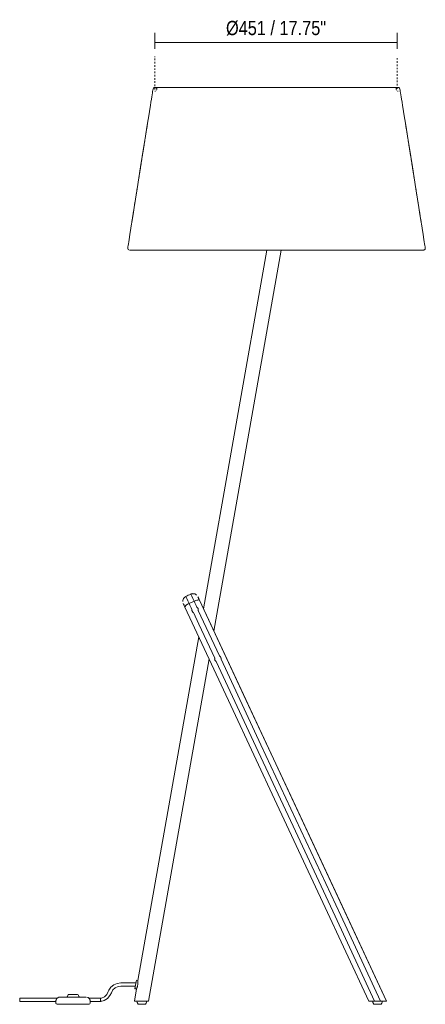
# Model space of a CAD drawing. Header units: millimetres. Extents: x 2911 to 7012, y -115 to 7004.
# Tile 1 of 6: x 2911 to 3664, y 6 to 1833. Entities that reach past the tile are written whole.
import ezdxf

# ---------------------------------------------------------------- set-up
doc = ezdxf.new("R2010")
doc.units = ezdxf.units.MM
doc.linetypes.add('Dash', pattern=[6, 3, -3])
for name, color, linetype, lineweight in [('23', 7, 'Continuous', 9), ('Cotas', 7, 'Continuous', 9), ('Cotas-12', 7, 'Continuous', 9), ('Luminarias', 7, 'Continuous', 20)]:
    doc.layers.add(name, color=color, linetype=linetype, lineweight=lineweight)
doc.layers.add('Lighthing Fixture Dim Grey Dash', color=7, linetype='Dash', lineweight=9, true_color=0xd2d2d2)
doc.styles.add('Arial Narrow', font='ARIALN.TTF', dxfattribs={"height": 26.4})
doc.dimstyles.new('FARO_-_2_2mm_Arial_Narrow_mm_Inch_Right', dxfattribs={"dimscale": 304.8, "dimtxt": 27.018578, "dimasz": 0, "dimexe": 0.059055, "dimexo": 0.0625, "dimgap": 0.019685, "dimtad": 1, "dimdec": 0, "dimzin": 0, "dimdsep": 46, "dimtxsty": 'Arial Narrow', "dimblk1": 'NONE', "dimblk2": 'NONE', "dimsah": 1, "dimcen": 0.09, "dimadec": 0, "dimazin": 0, "dimtfac": 1, "dimtdec": 4, "dimtix": 1, "dimtmove": 0, "dimatfit": 3, "dimfxl": 0.03937, "dimfxlon": 1, "dimtvp": 1, "dimtolj": 1, "dimtzin": 0, "dimarcsym": 2})

# ---------------------------------------------------------------- blocks, each defined once
blk = doc.blocks.new('20056 - 20057 TREEWOOD TRAY Ash tree floor lamp-498854-Alzado_PDF')
at = {"layer": '23', "color": 254, "true_color": 0xcccccc}
for p, q in [((3219.5, 762.9), (3220, 761.7)), ((3220, 761.7), (3219.5, 762.9)), ((3220, 761.7), (3221.3, 759)), ((3221.3, 759), (3220, 761.7)), ((3221.3, 759), (3223.2, 754.9)), ((3223.2, 754.9), (3221.3, 759)), ((3223.2, 754.9), (3225.6, 749.8)), ((3225.6, 749.8), (3223.2, 754.9)), ((3228.5, 767.1), (3229.1, 766)), ((3229.1, 766), (3228.5, 767.1)), ((3229.1, 766), (3230.4, 763.2)), ((3230.4, 763.2), (3229.1, 766)), ((3230.4, 763.2), (3232.3, 759.1)), ((3232.3, 759.1), (3230.4, 763.2)), ((3232.3, 759.1), (3234.6, 754)), ((3234.6, 754), (3232.3, 759.1)), ((3591.7, 12), (3244.9, 755.7))]:
    blk.add_line(p, q, dxfattribs=at)
at = {"layer": '23', "color": 254, "true_color": 0xcccccc, "flags": 128}
for points in [[(3228.5, 767.1), (3226.3, 766), (3224, 765), (3221.7, 763.9), (3219.5, 762.9)], [(3219.5, 762.9), (3221.7, 763.9), (3224, 765), (3226.3, 766), (3228.5, 767.1)], [(3225.6, 749.8), (3227.8, 750.8), (3230.1, 751.9), (3232.4, 752.9), (3234.6, 754)], [(3234.6, 754), (3232.4, 752.9), (3230.1, 751.9), (3227.8, 750.8), (3225.6, 749.8)], [(3225.6, 749.8), (3226.9, 747), (3228.1, 744.3), (3229.4, 741.6), (3230.7, 738.8)], [(3230.7, 738.8), (3229.4, 741.6), (3228.1, 744.3), (3226.9, 747), (3225.6, 749.8)], [(3239.7, 743.1), (3238.5, 745.8), (3237.2, 748.5), (3235.9, 751.3), (3234.6, 754)], [(3234.6, 754), (3235.9, 751.3), (3237.2, 748.5), (3238.5, 745.8), (3239.7, 743.1)], [(3591.7, 12), (3505, 197.9), (3418.3, 383.9), (3331.6, 569.8), (3244.9, 755.7)], [(3244.9, 755.7), (3331.6, 569.8), (3418.3, 383.9), (3505, 197.9), (3591.7, 12)], [(3217.7, 743), (3302.9, 560.3), (3388.1, 377.5), (3473.4, 194.8), (3558.6, 12)], [(3558.6, 12), (3473.4, 194.8), (3388.1, 377.5), (3302.9, 560.3), (3217.7, 743)], [(3233.5, 732.8), (3243.3, 711.7), (3253.2, 690.5), (3263.1, 669.4), (3272.9, 648.2)], [(3272.9, 648.2), (3263.1, 669.4), (3253.2, 690.5), (3243.3, 711.7), (3233.5, 732.8)], [(3282, 652.4), (3272.1, 673.6), (3262.3, 694.7), (3252.4, 715.9), (3242.5, 737.1)], [(3242.5, 737.1), (3252.4, 715.9), (3262.3, 694.7), (3272.1, 673.6), (3282, 652.4)], [(3275.7, 642.2), (3349.2, 484.6), (3422.7, 327.1), (3496.1, 169.5), (3569.6, 12)], [(3569.6, 12), (3496.1, 169.5), (3422.7, 327.1), (3349.2, 484.6), (3275.7, 642.2)], [(3580.6, 12), (3506.7, 170.6), (3432.7, 329.2), (3358.8, 487.8), (3284.8, 646.4)], [(3284.8, 646.4), (3358.8, 487.8), (3432.7, 329.2), (3506.7, 170.6), (3580.6, 12)], [(3569.6, 12), (3572.4, 12), (3575.1, 12), (3577.9, 12), (3580.6, 12)], [(3580.6, 12), (3577.9, 12), (3575.1, 12), (3572.4, 12), (3569.6, 12)]]:
    blk.add_lwpolyline(points, dxfattribs=at)
at = {"layer": '23', "color": 254, "true_color": 0xcccccc}
for centre, start_param, end_param in [((3226.7, 747.3), 1.570796, 3.141593), ((3226.7, 747.3), 1.570796, 1.963495), ((3235.8, 751.5), 6.283185, 7.853982), ((3235.8, 751.5), 1.178097, 1.570796), ((3235.8, 751.5), 0.785398, 1.178097), ((3235.8, 751.5), 0, 0.785398), ((3226.7, 747.3), 2.748894, 3.141593), ((3226.7, 747.3), 2.356194, 2.748893), ((3226.7, 747.3), 1.963495, 2.356194)]:
    blk.add_ellipse(centre, major_axis=(9.06, 4.23), ratio=0.276503, start_param=start_param, end_param=end_param, dxfattribs=at)
for points in [[(3239.5, 765.4), (3238.6, 766.3), (3236.3, 767.7), (3232.3, 768.3), (3229.7, 767.7), (3228.5, 767.1)], [(3228.5, 767.1), (3229.2, 767.4), (3230.4, 767.8), (3232.3, 768.1), (3234.3, 768), (3236.2, 767.5), (3238, 766.6), (3239.1, 765.8), (3239.5, 765.4)], [(3219.5, 762.9), (3218.3, 762.3), (3216.1, 760.7), (3214.1, 757.3), (3213.7, 754.7), (3213.7, 753.4)], [(3213.7, 753.4), (3213.7, 754), (3213.8, 755.3), (3214.2, 757.2), (3215.1, 759), (3216.3, 760.6), (3217.7, 761.9), (3218.9, 762.6), (3219.5, 762.9)], [(3214.6, 749.6), (3214.7, 749.5), (3214.9, 749.1), (3215.6, 747.6), (3216.5, 745.5), (3217.3, 743.9), (3217.7, 743)], [(3244.9, 755.7), (3244.5, 756.6), (3243.7, 758.2), (3242.7, 760.3), (3242.1, 761.7), (3241.9, 762.2), (3241.8, 762.2)], [(3241.8, 762.2), (3241.9, 762.2), (3242, 761.9), (3242.1, 761.6)], [(3242.1, 761.6), (3242.2, 761.4), (3242.4, 761), (3242.7, 760.5), (3242.8, 760.2)], [(3242.8, 760.2), (3242.9, 759.9), (3243.2, 759.2), (3243.6, 758.5), (3243.8, 758.1)], [(3243.8, 758.1), (3244.1, 757.4), (3244.5, 756.6), (3244.9, 755.7)], [(3216.6, 745.4), (3216.4, 745.8), (3216, 746.6), (3215.7, 747.2), (3215.6, 747.5)], [(3217.7, 743), (3217.3, 743.9), (3216.9, 744.7), (3216.6, 745.4)], [(3230.7, 738.8), (3230.6, 738.2), (3230.6, 737.1), (3231.1, 735.4), (3232.1, 733.9), (3233, 733.1), (3233.5, 732.8)], [(3230.7, 737.1), (3230.6, 737.7), (3230.6, 738.2), (3230.7, 738.8)], [(3233.5, 732.8), (3233, 733.1), (3232.1, 733.8), (3231.1, 735.4), (3230.6, 737.1), (3230.6, 738.3), (3230.7, 738.8)], [(3230.7, 738.8), (3230.6, 738.5), (3230.6, 737.9), (3230.6, 737.3), (3230.7, 737.1)], [(3233.5, 732.8), (3233, 733.1), (3232.5, 733.5), (3232.1, 733.9)], [(3232.2, 733.9), (3232.4, 733.7), (3232.8, 733.3), (3233.2, 733), (3233.5, 732.8)], [(3242.5, 737.1), (3242.6, 737.6), (3242.6, 738.8), (3242.1, 740.5), (3241.1, 742), (3240.3, 742.7), (3239.7, 743.1)], [(3239.7, 743.1), (3240.3, 742.7), (3240.7, 742.4), (3241.1, 741.9)], [(3239.7, 743.1), (3240.2, 742.8), (3241.1, 742), (3242.1, 740.5), (3242.6, 738.8), (3242.6, 737.6), (3242.5, 737.1)], [(3241.1, 741.9), (3240.9, 742.1), (3240.5, 742.5), (3240, 742.9), (3239.7, 743.1)], [(3242.5, 737.1), (3242.6, 737.3), (3242.6, 737.9), (3242.6, 738.7), (3242.5, 739.3), (3242.4, 739.6)], [(3272.9, 648.2), (3272.9, 647.6), (3272.9, 646.5), (3273.4, 644.7), (3274.3, 643.3), (3275.2, 642.5), (3275.7, 642.2)], [(3275.7, 642.2), (3275.3, 642.5), (3274.4, 643.2), (3273.4, 644.7), (3272.8, 646.5), (3272.9, 647.7), (3272.9, 648.2)], [(3272.9, 648.2), (3272.9, 647.9), (3272.9, 647.3), (3272.9, 646.7), (3272.9, 646.4)], [(3275.7, 642.2), (3275.2, 642.5), (3274.8, 642.9), (3274.4, 643.3)], [(3274.4, 643.3), (3274.6, 643.1), (3275, 642.7), (3275.5, 642.3), (3275.7, 642.2)], [(3284.8, 646.4), (3284.9, 647), (3284.9, 648.2), (3284.4, 649.9), (3283.4, 651.4), (3282.5, 652.1), (3282, 652.4)], [(3282, 652.4), (3282.5, 652.1), (3283, 651.7), (3283.4, 651.3)], [(3282, 652.4), (3282.5, 652.1), (3283.4, 651.4), (3284.4, 649.9), (3284.9, 648.1), (3284.9, 647), (3284.8, 646.4)], [(3283.4, 651.3), (3283.2, 651.5), (3282.8, 651.9), (3282.3, 652.3), (3282, 652.4)], [(3284.8, 648.2), (3284.9, 647.6), (3284.9, 647), (3284.8, 646.4)], [(3284.8, 646.4), (3284.8, 646.7), (3284.9, 647.3), (3284.9, 647.8), (3284.8, 648.1)], [(3561.8, 12), (3561.3, 12), (3560.4, 12), (3559.7, 12), (3559.4, 12)], [(3565.4, 12), (3564.7, 12), (3563.4, 12), (3562.3, 12), (3561.8, 12)], [(3569.6, 12), (3568.9, 12), (3567.4, 12), (3566, 12), (3565.4, 12)], [(3584.9, 12), (3584.2, 12), (3582.9, 12), (3581.4, 12), (3580.6, 12)], [(3588.4, 12), (3587.9, 12), (3586.8, 12), (3585.5, 12), (3584.9, 12)], [(3590.8, 12), (3590.6, 12), (3589.9, 12), (3589, 12), (3588.4, 12)], [(3591.7, 12), (3591.7, 12), (3591.5, 12), (3591.1, 12), (3590.8, 12)]]:
    blk.add_open_spline(points, degree=3, dxfattribs=at)
for points, knots in [([(3215.6, 747.5), (3215.5, 747.8), (3215.2, 748.3), (3214.8, 749.2), (3214.7, 749.5), (3214.6, 749.6)], [0.5, 0.5, 0.5, 0.5, 0.625, 0.75, 1, 1, 1, 1]), ([(3242.4, 739.5), (3242.5, 739.3), (3242.6, 738.5), (3242.6, 737.6), (3242.5, 737.1)], [0.6471922, 0.6471922, 0.6471922, 0.6471922, 0.75, 1, 1, 1, 1]), ([(3271.2, 699.3), (3271.1, 699.4), (3271.1, 699.6), (3270.9, 699.9), (3270.8, 700.2), (3270.7, 700.4), (3270.6, 700.5), (3270.6, 700.6)], [0.08333333, 0.08333333, 0.08333333, 0.08333333, 0.10416667, 0.125, 0.14583333, 0.15625, 0.16666667, 0.16666667, 0.16666667, 0.16666667]), ([(3271.5, 698.7), (3271.4, 698.8), (3271.4, 698.9), (3271.3, 699.1), (3271.2, 699.2)], [0, 0, 0, 0, 0.04166667, 0.06964163, 0.06964163, 0.06964163, 0.06964163]), ([(3273.4, 645), (3273.2, 645.4), (3272.9, 646.5), (3272.9, 647.6), (3272.9, 648.2)], [0.5293655, 0.5293655, 0.5293655, 0.5293655, 0.75, 1, 1, 1, 1]), ([(3558.6, 12), (3558.6, 12), (3558.7, 12), (3559.3, 12), (3560.2, 12), (3561, 12), (3561.7, 12), (3562.5, 12), (3563.7, 12), (3565.1, 12), (3566.4, 12), (3567.8, 12), (3568.9, 12), (3569.6, 12)], [0, 0, 0, 0, 0.125, 0.25, 0.375, 0.4375, 0.5, 0.5625, 0.625, 0.75, 0.8125, 0.875, 1, 1, 1, 1]), ([(3559.1, 12), (3559, 12), (3558.7, 12), (3558.6, 12), (3558.6, 12)], [0.8056515, 0.8056515, 0.8056515, 0.8056515, 0.875, 1, 1, 1, 1]), ([(3580.6, 12), (3582.1, 12), (3584.3, 12), (3586.8, 12), (3589.1, 12), (3591.1, 12), (3591.7, 12), (3591.7, 12)], [0, 0, 0, 0, 0.25, 0.375, 0.5, 0.75, 1, 1, 1, 1])]:
    blk.add_open_spline(points, degree=3, knots=knots, dxfattribs=at)
at = {"layer": 'Luminarias'}
for p, q in [((3167.1, 1707.6), (3167.2, 1707.6)), ((3171.9, 1707.6), (3172, 1707.6)), ((3181.4, 1707.6), (3181.5, 1707.6)), ((3186.2, 1707.6), (3186.3, 1707.6)), ((3205.3, 1707.6), (3205.4, 1707.6)), ((3210.1, 1707.6), (3210.2, 1707.6)), ((3229.2, 1707.6), (3229.3, 1707.6)), ((3248.4, 1707.6), (3248.5, 1707.6)), ((3315.4, 1707.6), (3315.4, 1707.6)), ((3487.5, 1707.6), (3487.6, 1707.6)), ((3535.3, 1707.6), (3535.3, 1707.6)), ((3540, 1707.6), (3540.1, 1707.6)), ((3563.9, 1707.6), (3564, 1707.6)), ((3568.8, 1707.6), (3568.8, 1707.6)), ((3597.3, 1707.6), (3597.5, 1707.6)), ((3602.2, 1707.6), (3602.3, 1707.6)), ((3606.9, 1707.6), (3607, 1707.6)), ((3611.8, 1707.6), (3611.9, 1707.6)), ((3369.8, 1405.6), (3252.3, 739.7)), ((3271.5, 698.6), (3396.2, 1405.6)), ((3243.3, 688.2), (3130.7, 50.1)), ((3150.4, 12), (3262.4, 647.1)), ((3126.9, 45.8), (3098.9, 45.8)), ((3098.9, 39.8), (3125.9, 39.8)), ((3130.8, 50.2), (3127.8, 50.7)), ((3128, 34.6), (3124, 12)), ((3125, 35), (3128, 34.5)), ((2980.7, 17.2), (2911.3, 17.2)), ((2911.3, 17.2), (2911.3, 14.2)), ((2911.3, 14.2), (2911.3, 11.2)), ((2911.3, 11.2), (2978.3, 11.2)), ((2978.3, 11.2), (2978.3, 8.4)), ((2980.5, 6.5), (2980.3, 6.5)), ((3061.1, 17.2), (3039.8, 17.2)), ((3042.2, 8.4), (3042.2, 11.2)), ((3042.2, 11.2), (3061.6, 11.2)), ((3124.4, 12), (3124.1, 12)), ((3144.5, 6), (3131, 6)), ((3568.3, 6), (3581.8, 6))]:
    blk.add_line(p, q, dxfattribs=at)
at = {"layer": 'Luminarias', "flags": 128}
for points in [[(3111.6, 1409.6), (3111.9, 1411.5), (3112.3, 1414), (3112.8, 1417.1), (3113.4, 1420.9), (3114.1, 1425.2), (3114.8, 1429.8), (3115.7, 1435.3), (3116.8, 1442.2), (3118.1, 1450.7), (3119.7, 1460.4), (3121.5, 1471.6), (3123.5, 1484.7), (3126, 1500.3), (3129, 1519.1), (3132.3, 1539.6), (3135.6, 1560.1), (3138.6, 1579.2), (3141.6, 1598.2), (3144.6, 1616.8), (3147.3, 1633.8), (3149.5, 1647.8), (3151.3, 1658.6), (3152.6, 1667), (3153.7, 1673.9), (3154.7, 1680.2), (3155.6, 1685.8), (3156.3, 1690.2), (3156.9, 1693.9), (3157.4, 1697.2), (3157.9, 1700.1), (3158.3, 1702.5), (3158.6, 1704.5), (3159.4, 1706.4), (3160.8, 1707.3), (3161.6, 1707.5), (3162, 1707.6), (3162.4, 1707.6), (3162.9, 1707.5)], [(3165, 1702.2), (3165.3, 1702.7), (3165.5, 1703.5), (3165.5, 1704.4), (3165.4, 1705.2), (3165, 1705.9), (3164.5, 1706.6), (3163.9, 1707.1), (3163.1, 1707.4), (3162.4, 1707.6), (3162, 1707.6), (3161.6, 1707.5), (3160.8, 1707.3), (3159.4, 1706.4), (3158.6, 1704.5), (3158.3, 1702.5), (3157.9, 1700.1), (3157.4, 1697.2), (3156.9, 1693.9), (3156.3, 1690.2), (3155.6, 1685.8), (3154.7, 1680.2), (3153.7, 1673.9), (3152.6, 1667), (3151.3, 1658.6), (3149.5, 1647.8), (3147.3, 1633.8), (3144.6, 1616.8), (3141.6, 1598.2), (3138.6, 1579.2), (3135.6, 1560.1), (3132.3, 1539.6), (3129, 1519.1), (3126, 1500.3), (3123.5, 1484.7), (3121.5, 1471.6), (3119.7, 1460.4), (3118.1, 1450.7), (3116.8, 1442.2), (3115.7, 1435.3), (3114.8, 1429.8), (3114.1, 1425.2), (3113.4, 1420.9), (3112.8, 1417.1), (3112.3, 1414), (3111.9, 1411.5), (3111.6, 1409.6)], [(3162, 1707.6), (3162.1, 1707.6), (3162.1, 1707.6), (3162.1, 1707.6), (3162.1, 1707.6), (3162.2, 1707.6), (3162.2, 1707.6), (3162.3, 1707.6), (3162.4, 1707.6), (3162.5, 1707.6), (3162.6, 1707.6), (3162.7, 1707.6), (3162.9, 1707.6)], [(3613, 1707.6), (3613, 1707.6), (3613, 1707.6), (3613, 1707.6), (3613, 1707.6), (3612.9, 1707.6), (3612.8, 1707.6), (3612.8, 1707.6), (3612.7, 1707.6), (3612.6, 1707.6), (3612.5, 1707.6), (3612.4, 1707.6), (3612.2, 1707.6), (3612.1, 1707.6), (3611.9, 1707.6), (3611.8, 1707.6), (3611.6, 1707.6), (3611.4, 1707.6), (3611.2, 1707.6), (3611, 1707.6), (3610.8, 1707.6), (3610.6, 1707.6), (3610.3, 1707.6), (3610.1, 1707.6), (3609.8, 1707.6), (3609.5, 1707.6), (3609.2, 1707.6), (3608.9, 1707.6), (3608.6, 1707.6), (3608.3, 1707.6), (3608, 1707.6), (3607.6, 1707.6), (3607.3, 1707.6), (3606.9, 1707.6), (3606.6, 1707.6), (3606.2, 1707.6), (3605.8, 1707.6), (3605.4, 1707.6), (3604.9, 1707.6), (3604.5, 1707.6), (3604.1, 1707.6), (3603.6, 1707.6), (3603.2, 1707.6), (3602.7, 1707.6), (3602.2, 1707.6), (3601.7, 1707.6), (3601.2, 1707.6), (3600.7, 1707.6), (3600.2, 1707.6), (3599.6, 1707.6), (3599.1, 1707.6), (3598.5, 1707.6), (3598, 1707.6), (3597.4, 1707.6), (3596.8, 1707.6), (3596.2, 1707.6), (3595.6, 1707.6), (3595, 1707.6), (3594.3, 1707.6), (3593.7, 1707.6), (3593, 1707.6), (3592.4, 1707.6), (3591.7, 1707.6), (3591, 1707.6), (3590.3, 1707.6), (3589.6, 1707.6), (3588.9, 1707.6), (3588.2, 1707.6), (3587.4, 1707.6), (3586.7, 1707.6), (3585.9, 1707.6), (3585.2, 1707.6), (3584.4, 1707.6), (3583.6, 1707.6), (3582.8, 1707.6), (3582, 1707.6), (3581.2, 1707.6), (3580.4, 1707.6), (3579.6, 1707.6), (3578.7, 1707.6), (3577.9, 1707.6), (3577, 1707.6), (3576.1, 1707.6), (3575.3, 1707.6), (3574.4, 1707.6), (3573.5, 1707.6), (3572.6, 1707.6), (3571.7, 1707.6), (3570.7, 1707.6), (3569.8, 1707.6), (3568.9, 1707.6), (3567.9, 1707.6), (3566.9, 1707.6), (3566, 1707.6), (3565, 1707.6), (3564, 1707.6), (3563, 1707.6), (3562, 1707.6), (3561, 1707.6), (3560, 1707.6), (3558.9, 1707.6), (3557.9, 1707.6), (3556.8, 1707.6), (3555.8, 1707.6), (3554.7, 1707.6), (3553.6, 1707.6), (3552.5, 1707.6), (3551.5, 1707.6), (3550.4, 1707.6), (3549.2, 1707.6), (3548.1, 1707.6), (3547, 1707.6), (3545.9, 1707.6), (3544.7, 1707.6), (3543.6, 1707.6), (3542.4, 1707.6), (3541.3, 1707.6), (3540.1, 1707.6), (3538.9, 1707.6), (3537.7, 1707.6), (3536.5, 1707.6), (3535.3, 1707.6), (3534.1, 1707.6), (3532.9, 1707.6), (3531.7, 1707.6), (3530.5, 1707.6), (3529.2, 1707.6), (3528, 1707.6), (3526.7, 1707.6), (3525.5, 1707.6), (3524.2, 1707.6), (3522.9, 1707.6), (3521.7, 1707.6), (3520.4, 1707.6), (3519.1, 1707.6), (3517.8, 1707.6), (3516.5, 1707.6), (3515.2, 1707.6), (3513.8, 1707.6), (3512.5, 1707.6), (3511.2, 1707.6), (3509.8, 1707.6), (3508.5, 1707.6), (3507.2, 1707.6), (3505.8, 1707.6), (3504.4, 1707.6), (3503.1, 1707.6), (3501.7, 1707.6), (3500.3, 1707.6), (3498.9, 1707.6), (3497.5, 1707.6), (3496.1, 1707.6), (3494.7, 1707.6), (3493.3, 1707.6), (3491.9, 1707.6), (3490.5, 1707.6), (3489.1, 1707.6), (3487.7, 1707.6), (3486.2, 1707.6), (3484.8, 1707.6), (3483.4, 1707.6), (3481.9, 1707.6), (3480.5, 1707.6), (3479, 1707.6), (3477.5, 1707.6), (3476.1, 1707.6), (3474.6, 1707.6), (3473.1, 1707.6), (3471.7, 1707.6), (3470.2, 1707.6), (3468.7, 1707.6), (3467.2, 1707.6), (3465.7, 1707.6), (3464.2, 1707.6), (3462.7, 1707.6), (3461.2, 1707.6), (3459.7, 1707.6), (3458.2, 1707.6), (3456.7, 1707.6), (3455.1, 1707.6), (3453.6, 1707.6), (3452.1, 1707.6), (3450.6, 1707.6), (3449, 1707.6), (3447.5, 1707.6), (3445.9, 1707.6), (3444.4, 1707.6), (3442.9, 1707.6), (3441.3, 1707.6), (3439.8, 1707.6), (3438.2, 1707.6), (3436.6, 1707.6), (3435.1, 1707.6), (3433.5, 1707.6), (3432, 1707.6), (3430.4, 1707.6), (3428.8, 1707.6), (3427.3, 1707.6), (3425.7, 1707.6), (3424.1, 1707.6), (3422.5, 1707.6), (3421, 1707.6), (3419.4, 1707.6), (3417.8, 1707.6), (3416.2, 1707.6), (3414.6, 1707.6), (3413.1, 1707.6), (3411.5, 1707.6), (3409.9, 1707.6), (3408.3, 1707.6), (3406.7, 1707.6), (3405.1, 1707.6), (3403.5, 1707.6), (3401.9, 1707.6), (3400.3, 1707.6), (3398.8, 1707.6), (3397.2, 1707.6), (3395.6, 1707.6), (3394, 1707.6), (3392.4, 1707.6), (3390.8, 1707.6), (3389.2, 1707.6), (3387.6, 1707.6), (3386, 1707.6), (3384.4, 1707.6), (3382.8, 1707.6), (3381.2, 1707.6), (3379.6, 1707.6), (3378, 1707.6), (3376.4, 1707.6), (3374.8, 1707.6), (3373.2, 1707.6), (3371.7, 1707.6), (3370.1, 1707.6), (3368.5, 1707.6), (3366.9, 1707.6), (3365.3, 1707.6), (3363.7, 1707.6), (3362.1, 1707.6), (3360.5, 1707.6), (3359, 1707.6), (3357.4, 1707.6), (3355.8, 1707.6), (3354.2, 1707.6), (3352.6, 1707.6), (3351.1, 1707.6), (3349.5, 1707.6), (3347.9, 1707.6), (3346.3, 1707.6), (3344.8, 1707.6), (3343.2, 1707.6), (3341.7, 1707.6), (3340.1, 1707.6), (3338.5, 1707.6), (3337, 1707.6), (3335.4, 1707.6), (3333.9, 1707.6), (3332.3, 1707.6), (3330.8, 1707.6), (3329.2, 1707.6), (3327.7, 1707.6), (3326.2, 1707.6), (3324.6, 1707.6), (3323.1, 1707.6), (3321.6, 1707.6), (3320, 1707.6), (3318.5, 1707.6), (3317, 1707.6), (3315.5, 1707.6), (3314, 1707.6), (3312.5, 1707.6), (3311, 1707.6), (3309.5, 1707.6), (3308, 1707.6), (3306.5, 1707.6), (3305, 1707.6), (3303.5, 1707.6), (3302, 1707.6), (3300.6, 1707.6), (3299.1, 1707.6), (3297.6, 1707.6), (3296.2, 1707.6), (3294.7, 1707.6), (3293.3, 1707.6), (3291.8, 1707.6), (3290.4, 1707.6), (3288.9, 1707.6), (3287.5, 1707.6), (3286.1, 1707.6), (3284.7, 1707.6), (3283.2, 1707.6), (3281.8, 1707.6), (3280.4, 1707.6), (3279, 1707.6), (3277.6, 1707.6), (3276.2, 1707.6), (3274.9, 1707.6), (3273.5, 1707.6), (3272.1, 1707.6), (3270.7, 1707.6), (3269.4, 1707.6), (3268, 1707.6), (3266.7, 1707.6), (3265.3, 1707.6), (3264, 1707.6), (3262.7, 1707.6), (3261.3, 1707.6), (3260, 1707.6), (3258.7, 1707.6), (3257.4, 1707.6), (3256.1, 1707.6), (3254.8, 1707.6), (3253.5, 1707.6), (3252.2, 1707.6), (3251, 1707.6), (3249.7, 1707.6), (3248.4, 1707.6), (3247.2, 1707.6), (3245.9, 1707.6), (3244.7, 1707.6), (3243.5, 1707.6), (3242.2, 1707.6), (3241, 1707.6), (3239.8, 1707.6), (3238.6, 1707.6), (3237.4, 1707.6), (3236.2, 1707.6), (3235.1, 1707.6), (3233.9, 1707.6), (3232.7, 1707.6), (3231.6, 1707.6), (3230.4, 1707.6), (3229.3, 1707.6), (3228.1, 1707.6), (3227, 1707.6), (3225.9, 1707.6), (3224.8, 1707.6), (3223.7, 1707.6), (3222.6, 1707.6), (3221.5, 1707.6), (3220.4, 1707.6), (3219.4, 1707.6), (3218.3, 1707.6), (3217.3, 1707.6), (3216.2, 1707.6), (3215.2, 1707.6), (3214.2, 1707.6), (3213.2, 1707.6), (3212.1, 1707.6), (3211.2, 1707.6), (3210.2, 1707.6), (3209.2, 1707.6), (3208.2, 1707.6), (3207.2, 1707.6), (3206.3, 1707.6), (3205.3, 1707.6), (3204.4, 1707.6), (3203.5, 1707.6), (3202.6, 1707.6), (3201.7, 1707.6), (3200.8, 1707.6), (3199.9, 1707.6), (3199, 1707.6), (3198.1, 1707.6), (3197.3, 1707.6), (3196.4, 1707.6), (3195.6, 1707.6), (3194.7, 1707.6), (3193.9, 1707.6), (3193.1, 1707.6), (3192.3, 1707.6), (3191.5, 1707.6), (3190.7, 1707.6), (3189.9, 1707.6), (3189.2, 1707.6), (3188.4, 1707.6), (3187.7, 1707.6), (3187, 1707.6), (3186.2, 1707.6), (3185.5, 1707.6), (3184.8, 1707.6), (3184.1, 1707.6), (3183.4, 1707.6), (3182.8, 1707.6), (3182.1, 1707.6), (3181.4, 1707.6), (3180.8, 1707.6), (3180.2, 1707.6), (3179.6, 1707.6), (3178.9, 1707.6), (3178.3, 1707.6), (3177.8, 1707.6), (3177.2, 1707.6), (3176.6, 1707.6), (3176, 1707.6), (3175.5, 1707.6), (3175, 1707.6), (3174.4, 1707.6), (3173.9, 1707.6), (3173.4, 1707.6), (3172.9, 1707.6), (3172.4, 1707.6), (3172, 1707.6), (3171.5, 1707.6), (3171, 1707.6), (3170.6, 1707.6), (3170.2, 1707.6), (3169.8, 1707.6), (3169.3, 1707.6), (3168.9, 1707.6), (3168.6, 1707.6), (3168.2, 1707.6), (3167.8, 1707.6), (3167.5, 1707.6), (3167.1, 1707.6), (3166.8, 1707.6), (3166.5, 1707.6), (3166.2, 1707.6), (3165.9, 1707.6), (3165.6, 1707.6), (3165.3, 1707.6), (3165, 1707.6), (3164.8, 1707.6), (3164.5, 1707.6), (3164.3, 1707.6), (3164.1, 1707.6), (3163.9, 1707.6), (3163.7, 1707.6), (3163.5, 1707.6), (3163.3, 1707.6), (3163.2, 1707.6), (3163, 1707.6), (3162.9, 1707.6), (3162.7, 1707.6), (3162.6, 1707.6), (3162.5, 1707.6), (3162.4, 1707.6), (3162.3, 1707.6), (3162.3, 1707.6), (3162.2, 1707.6), (3162.1, 1707.6), (3162.1, 1707.6), (3162.1, 1707.6), (3162.1, 1707.6), (3162, 1707.6)], [(3162, 1700.6), (3162.8, 1700.7), (3163.3, 1700.8)], [(3663.5, 1409.6), (3663.2, 1411.5), (3662.8, 1414), (3662.3, 1417.1), (3661.7, 1420.9), (3661, 1425.2), (3660.3, 1429.8), (3659.4, 1435.3), (3658.3, 1442.2), (3657, 1450.7), (3655.4, 1460.4), (3653.6, 1471.6), (3651.5, 1484.7), (3649.1, 1500.3), (3646.1, 1519.1), (3642.8, 1539.6), (3639.5, 1560.1), (3636.5, 1579.2), (3633.5, 1598.2), (3630.5, 1616.8), (3627.8, 1633.8), (3625.6, 1647.8), (3623.8, 1658.6), (3622.5, 1667), (3621.4, 1673.9), (3620.4, 1680.2), (3619.5, 1685.8), (3618.8, 1690.2), (3618.2, 1693.9), (3617.7, 1697.2), (3617.2, 1700.1), (3616.8, 1702.5), (3616.5, 1704.5), (3615.7, 1706.4), (3614.3, 1707.3), (3613.5, 1707.5), (3613.1, 1707.6), (3612.7, 1707.6), (3612, 1707.4), (3611.2, 1707.1), (3610.6, 1706.6), (3610.1, 1705.9), (3609.7, 1705.2), (3609.6, 1704.4), (3609.6, 1703.5), (3609.8, 1702.7), (3610.1, 1702.2)], [(3611.8, 1700.8), (3612.2, 1700.7), (3613, 1700.6)], [(3612.1, 1707.6), (3612.2, 1707.6), (3612.4, 1707.6), (3612.5, 1707.6), (3612.6, 1707.6), (3612.7, 1707.6), (3612.8, 1707.6), (3612.8, 1707.6), (3612.9, 1707.6), (3613, 1707.6), (3613, 1707.6), (3613, 1707.6), (3613, 1707.6), (3613, 1707.6)], [(3612.2, 1707.5), (3612.7, 1707.6), (3613.1, 1707.6), (3613.5, 1707.5), (3614.3, 1707.3), (3615.7, 1706.4), (3616.5, 1704.5), (3616.8, 1702.5), (3617.2, 1700.1), (3617.7, 1697.2), (3618.2, 1693.9), (3618.8, 1690.2), (3619.5, 1685.8), (3620.4, 1680.2), (3621.4, 1673.9), (3622.5, 1667), (3623.8, 1658.6), (3625.6, 1647.8), (3627.8, 1633.8), (3630.5, 1616.8), (3633.5, 1598.2), (3636.5, 1579.2), (3639.5, 1560.1), (3642.8, 1539.6), (3646.1, 1519.1), (3649.1, 1500.3), (3651.5, 1484.7), (3653.6, 1471.6), (3655.4, 1460.4), (3657, 1450.7), (3658.3, 1442.2), (3659.4, 1435.3), (3660.3, 1429.8), (3661, 1425.2), (3661.7, 1420.9), (3662.3, 1417.1), (3662.8, 1414), (3663.2, 1411.5), (3663.5, 1409.6)], [(3119.3, 1457.8), (3119.5, 1459.4), (3119.8, 1461), (3120, 1462.6), (3120.3, 1464.1), (3120.5, 1465.7), (3120.8, 1467.3), (3121, 1468.9), (3121.3, 1470.4), (3121.5, 1472), (3121.8, 1473.6), (3122, 1475.2), (3122.3, 1476.7), (3122.5, 1478.3), (3122.8, 1479.9), (3123, 1481.5), (3123.3, 1483.1), (3123.5, 1484.6), (3123.8, 1486.2), (3124, 1487.8), (3124.3, 1489.4), (3124.5, 1490.9), (3124.8, 1492.5), (3125, 1494.1), (3125.3, 1495.7), (3125.5, 1497.2), (3125.8, 1498.8), (3126, 1500.4), (3126.3, 1502), (3126.5, 1503.5), (3126.8, 1505.1), (3127.1, 1506.7), (3127.3, 1508.3), (3127.6, 1509.8), (3127.8, 1511.4), (3128.1, 1513), (3128.3, 1514.6), (3128.6, 1516.1), (3128.8, 1517.7), (3129.1, 1519.3), (3129.3, 1520.9), (3129.6, 1522.4), (3129.8, 1524), (3130.1, 1525.6), (3130.3, 1527.2), (3130.6, 1528.7), (3130.8, 1530.3), (3131.1, 1531.9), (3131.3, 1533.5), (3131.6, 1535), (3131.8, 1536.6), (3132.1, 1538.2), (3132.3, 1539.8), (3132.6, 1541.3), (3132.8, 1542.9), (3133.1, 1544.5), (3133.3, 1546.1), (3133.6, 1547.6), (3133.8, 1549.2), (3134.1, 1550.8), (3134.3, 1552.4), (3134.6, 1553.9), (3134.8, 1555.5), (3135.1, 1557.1), (3135.3, 1558.7), (3135.6, 1560.2), (3135.8, 1561.8), (3136.1, 1563.4), (3136.3, 1565), (3136.6, 1566.5), (3136.8, 1568.1), (3137.1, 1569.7), (3137.3, 1571.3), (3137.6, 1572.8), (3137.8, 1574.4), (3138.1, 1576), (3138.3, 1577.6), (3138.6, 1579.2), (3138.8, 1580.7), (3139.1, 1582.3), (3139.3, 1583.9), (3139.6, 1585.5), (3139.9, 1587), (3140.1, 1588.6), (3140.4, 1590.2), (3140.6, 1591.8), (3140.9, 1593.3), (3141.1, 1594.9), (3141.4, 1596.5), (3141.6, 1598.1), (3141.9, 1599.6), (3142.1, 1601.2), (3142.4, 1602.8), (3142.6, 1604.4), (3142.9, 1605.9), (3143.1, 1607.5), (3143.4, 1609.1), (3143.6, 1610.7), (3143.9, 1612.2), (3144.1, 1613.8), (3144.4, 1615.4), (3144.6, 1617), (3144.9, 1618.5), (3145.1, 1620.1), (3145.4, 1621.7), (3145.6, 1623.3), (3145.9, 1624.8), (3146.1, 1626.4), (3146.4, 1628), (3146.6, 1629.6), (3146.9, 1631.1), (3147.1, 1632.7), (3147.4, 1634.3), (3147.6, 1635.9), (3147.9, 1637.4), (3148.1, 1639), (3148.4, 1640.6), (3148.6, 1642.2), (3148.9, 1643.7), (3149.1, 1645.3), (3149.4, 1646.9), (3149.6, 1648.5), (3149.9, 1650), (3150.1, 1651.6)], [(3655.8, 1457.8), (3655.6, 1459.4), (3655.3, 1461), (3655.1, 1462.6), (3654.8, 1464.1), (3654.6, 1465.7), (3654.3, 1467.3), (3654.1, 1468.9), (3653.8, 1470.4), (3653.6, 1472), (3653.3, 1473.6), (3653.1, 1475.2), (3652.8, 1476.7), (3652.6, 1478.3), (3652.3, 1479.9), (3652.1, 1481.5), (3651.8, 1483.1), (3651.6, 1484.6), (3651.3, 1486.2), (3651.1, 1487.8), (3650.8, 1489.4), (3650.5, 1490.9), (3650.3, 1492.5), (3650, 1494.1), (3649.8, 1495.7), (3649.5, 1497.2), (3649.3, 1498.8), (3649, 1500.4), (3648.8, 1502), (3648.5, 1503.5), (3648.3, 1505.1), (3648, 1506.7), (3647.8, 1508.3), (3647.5, 1509.8), (3647.3, 1511.4), (3647, 1513), (3646.8, 1514.6), (3646.5, 1516.1), (3646.3, 1517.7), (3646, 1519.3), (3645.8, 1520.9), (3645.5, 1522.4), (3645.3, 1524), (3645, 1525.6), (3644.8, 1527.2), (3644.5, 1528.7), (3644.3, 1530.3), (3644, 1531.9), (3643.8, 1533.5), (3643.5, 1535), (3643.3, 1536.6), (3643, 1538.2), (3642.8, 1539.8), (3642.5, 1541.3), (3642.3, 1542.9), (3642, 1544.5), (3641.8, 1546.1), (3641.5, 1547.6), (3641.3, 1549.2), (3641, 1550.8), (3640.8, 1552.4), (3640.5, 1553.9), (3640.3, 1555.5), (3640, 1557.1), (3639.8, 1558.7), (3639.5, 1560.2), (3639.3, 1561.8), (3639, 1563.4), (3638.8, 1565), (3638.5, 1566.5), (3638.3, 1568.1), (3638, 1569.7), (3637.7, 1571.3), (3637.5, 1572.8), (3637.2, 1574.4), (3637, 1576), (3636.7, 1577.6), (3636.5, 1579.2), (3636.2, 1580.7), (3636, 1582.3), (3635.7, 1583.9), (3635.5, 1585.5), (3635.2, 1587), (3635, 1588.6), (3634.7, 1590.2), (3634.5, 1591.8), (3634.2, 1593.3), (3634, 1594.9), (3633.7, 1596.5), (3633.5, 1598.1), (3633.2, 1599.6), (3633, 1601.2), (3632.7, 1602.8), (3632.5, 1604.4), (3632.2, 1605.9), (3632, 1607.5), (3631.7, 1609.1), (3631.5, 1610.7), (3631.2, 1612.2), (3631, 1613.8), (3630.7, 1615.4), (3630.5, 1617), (3630.2, 1618.5), (3630, 1620.1), (3629.7, 1621.7), (3629.5, 1623.3), (3629.2, 1624.8), (3629, 1626.4), (3628.7, 1628), (3628.5, 1629.6), (3628.2, 1631.1), (3628, 1632.7), (3627.7, 1634.3), (3627.5, 1635.9), (3627.2, 1637.4), (3627, 1639), (3626.7, 1640.6), (3626.5, 1642.2), (3626.2, 1643.7), (3626, 1645.3), (3625.7, 1646.9), (3625.4, 1648.5), (3625.2, 1650), (3624.9, 1651.6)], [(3113.6, 1406.1), (3112.7, 1406.5), (3111.6, 1408.7), (3111.6, 1409.6)], [(3663.5, 1409.6), (3663, 1407.2), (3660.9, 1405.7), (3660, 1405.6)], [(3115.7, 1405.6), (3115.5, 1405.6), (3115, 1405.6)], [(3115, 1405.6), (3116, 1405.6), (3118.8, 1405.6), (3123.5, 1405.6), (3130, 1405.6), (3138.4, 1405.6), (3148.4, 1405.6), (3160.1, 1405.6), (3173.4, 1405.6), (3188.2, 1405.6), (3204.3, 1405.6), (3221.8, 1405.6), (3240.3, 1405.6), (3259.9, 1405.6), (3280.4, 1405.6), (3301.6, 1405.6), (3323.5, 1405.6), (3345.7, 1405.6), (3368.3, 1405.6), (3391, 1405.6), (3413.7, 1405.6), (3436.2, 1405.6), (3458.3, 1405.6), (3480, 1405.6), (3501, 1405.6), (3521.2, 1405.6), (3540.5, 1405.6), (3558.8, 1405.6), (3575.8, 1405.6), (3591.6, 1405.6), (3605.9, 1405.6), (3618.7, 1405.6), (3629.9, 1405.6), (3639.4, 1405.6), (3647.2, 1405.6), (3653.2, 1405.6), (3657.3, 1405.6), (3659.6, 1405.6), (3660, 1405.6)], [(3134.9, 1405.6), (3127.9, 1405.6), (3121.9, 1405.6), (3117.8, 1405.6), (3117.3, 1405.6)], [(3202.6, 1405.6), (3199.3, 1405.6), (3183.5, 1405.6), (3169.2, 1405.6), (3161.2, 1405.6)], [(3368.5, 1405.6), (3361.4, 1405.6), (3338.9, 1405.6), (3316.8, 1405.6), (3295.1, 1405.6), (3294.2, 1405.6)], [(3501.2, 1405.6), (3494.7, 1405.6), (3473.4, 1405.6), (3451.6, 1405.6), (3436.2, 1405.6)], [(3574.2, 1405.6), (3570.8, 1405.6), (3553.3, 1405.6), (3548, 1405.6)], [(3098.9, 45.8), (3092.1, 44.9), (3085.9, 42.2), (3080.6, 37.8), (3076.8, 32.2), (3075.6, 29.5)], [(3081.3, 27.5), (3084.1, 32.7), (3088.5, 36.7), (3093.9, 39.2), (3098.9, 39.8)], [(3125, 35), (3125.1, 35.2), (3125.1, 35.7), (3125.3, 36.5), (3125.5, 37.6), (3125.7, 38.9), (3126, 40.4), (3126.3, 42), (3126.6, 43.7), (3126.8, 45.3), (3127.1, 46.8), (3127.3, 48.1), (3127.5, 49.2), (3127.7, 50), (3127.8, 50.5), (3127.8, 50.7)], [(2980.7, 17.2), (2984, 19.1), (2986.3, 19.5)], [(3034.2, 19.5), (3033.3, 19.5), (3030.5, 19.5), (3026.2, 19.5), (3020.6, 19.5), (3014.2, 19.5), (3007.5, 19.5), (3001, 19.5), (2995.2, 19.5), (2990.6, 19.5), (2987.6, 19.5), (2986.3, 19.5), (2986.3, 19.5)], [(2998.3, 19.5), (3000, 20.7), (3000.3, 22.2)], [(3000.3, 22.2), (3000.9, 23.9), (3002.3, 24.5)], [(3018.3, 24.5), (3017.3, 24.5), (3014.8, 24.5), (3011.1, 24.5), (3007.3, 24.5), (3004.2, 24.5), (3002.5, 24.5), (3002.3, 24.5)], [(3017.8, 24.5), (3018.1, 24.5), (3018.3, 24.5)], [(3018.3, 24.5), (3019.9, 23.6), (3020.2, 22.2)], [(3020.2, 22.2), (3020.9, 20.2), (3022.2, 19.5)], [(3033.3, 19.5), (3034.2, 19.5), (3034.2, 19.5)], [(3035.5, 19.1), (3038, 18.5), (3039.8, 17.2)], [(3075.6, 29.5), (3072.7, 24.3), (3068.3, 20.1), (3062.8, 17.6), (3061.1, 17.2)], [(3061.6, 11.2), (3068.2, 13.2), (3074, 16.9), (3078.5, 22.1), (3081.3, 27.5)], [(2979.8, 6.7), (2978.6, 7.3), (2978.3, 8.4)], [(2980.3, 6.5), (2981.2, 6.5), (2984, 6.5), (2988.4, 6.5), (2994.2, 6.5), (3001, 6.5), (3008.3, 6.5), (3015.8, 6.5), (3023, 6.5), (3029.3, 6.5), (3034.5, 6.5), (3038.1, 6.5), (3040, 6.5), (3040.3, 6.5)], [(3042.2, 8.4), (3041.4, 6.8), (3040.3, 6.5)], [(3124, 12), (3124.4, 12), (3125.5, 12), (3127.3, 12), (3129.7, 12), (3132.5, 12), (3135.6, 12), (3138.8, 12), (3141.9, 12), (3144.7, 12), (3147.1, 12), (3148.9, 12), (3150, 12), (3150.4, 12)], [(3131, 6), (3129.1, 9.6), (3128.7, 12)], [(3146.8, 12), (3145.9, 8), (3144.5, 6)], [(3566.5, 9.3), (3566.3, 9.6), (3566, 12)], [(3568.3, 6), (3566.3, 9.6), (3566, 12)], [(3584.1, 12), (3583.2, 8), (3581.8, 6)], [(3583.3, 8.4), (3583.2, 8), (3581.8, 6)]]:
    blk.add_lwpolyline(points, dxfattribs=at)
at = {"layer": 'Luminarias'}
for points, knots in [([(3128, 34.6), (3128, 34.6), (3128.1, 34.8), (3128.2, 35.2), (3128.3, 35.4), (3128.3, 35.6), (3128.4, 35.8), (3128.6, 36.2), (3128.8, 36.7), (3128.9, 37), (3128.9, 37.3), (3129.1, 37.7), (3129.3, 38.3), (3129.6, 39.4), (3130.1, 41.1), (3130.4, 43.3), (3130.6, 44.9), (3130.7, 45.9), (3130.7, 46.4), (3130.7, 46.9), (3130.7, 47.3), (3130.7, 47.6), (3130.7, 47.9), (3130.7, 48.3), (3130.7, 48.7), (3130.7, 49.1), (3130.7, 49.4), (3130.7, 49.8), (3130.7, 50), (3130.7, 50.1)], [-1, -1, -1, -1, -0.958333, -0.916667, -0.895833, -0.885417, -0.875, -0.833333, -0.791667, -0.78125, -0.770833, -0.75, -0.708333, -0.666667, -0.555556, -0.444444, -0.333333, -0.305556, -0.277778, -0.25, -0.222222, -0.208333, -0.194444, -0.166667, -0.138889, -0.111111, -0.083333, -0.055556, 0, 0, 0, 0]), ([(2980.7, 17.2), (2980.7, 17.2), (2980.7, 17.1), (2980.6, 17.1), (2980.6, 17.1), (2980.6, 17), (2980.5, 17), (2980.4, 16.9), (2980.4, 16.8), (2980.3, 16.7), (2980.3, 16.7), (2980.2, 16.6), (2980.1, 16.5), (2980, 16.4), (2979.9, 16.2), (2979.9, 16.1), (2979.8, 16), (2979.7, 15.9), (2979.6, 15.7), (2979.5, 15.4), (2979.3, 15.1), (2979.1, 14.7), (2979, 14.4), (2978.9, 14.2)], [-1, -1, -1, -1, -0.928571, -0.892857, -0.857143, -0.821429, -0.785714, -0.75, -0.714286, -0.678571, -0.642857, -0.607143, -0.571429, -0.535714, -0.5, -0.464286, -0.428571, -0.392857, -0.357143, -0.285714, -0.214286, -0.142857, 0, 0, 0, 0]), ([(3041.6, 14.2), (3041.5, 14.4), (3041.4, 14.7), (3041.2, 15.1), (3041, 15.4), (3040.9, 15.7), (3040.8, 15.9), (3040.7, 16), (3040.6, 16.1), (3040.6, 16.2), (3040.5, 16.4), (3040.4, 16.5), (3040.3, 16.6), (3040.3, 16.7), (3040.2, 16.7), (3040.1, 16.8), (3040.1, 16.9), (3040, 17), (3040, 17), (3039.9, 17.1), (3039.9, 17.1), (3039.9, 17.1), (3039.8, 17.2), (3039.8, 17.2)], [-1, -1, -1, -1, -0.857143, -0.785714, -0.714286, -0.642857, -0.607143, -0.571429, -0.535714, -0.5, -0.464286, -0.428571, -0.392857, -0.357143, -0.321429, -0.285714, -0.25, -0.214286, -0.178571, -0.142857, -0.107143, -0.071429, 0, 0, 0, 0]), ([(3042.2, 11.5), (3042.2, 11.6), (3042.2, 11.9), (3042.1, 12.2), (3042.1, 12.5), (3041.9, 13.1), (3041.8, 13.7), (3041.6, 14.2)], [-1, -1, -1, -1, -0.7, -0.625, -0.55, -0.4, 0, 0, 0, 0]), ([(3061.3, 14.2), (3061.4, 13.6), (3061.5, 12.6), (3061.5, 11.6), (3061.6, 11.1), (3061.6, 11.1), (3061.6, 11.2)], [-1, -1, -1, -1, -0.8333333, -0.6666667, -0.5555556, -0.4444444, -0.4444444, -0.4444444, -0.4444444])]:
    blk.add_open_spline(points, degree=3, knots=knots, dxfattribs=at)
for points in [[(3128.1, 34.5), (3128.1, 34.5), (3128, 34.5), (3128, 34.5)], [(2978.9, 14.2), (2978.8, 13.9), (2978.7, 13.5), (2978.5, 12.9), (2978.4, 12.3), (2978.3, 11.8), (2978.3, 11.6), (2978.3, 11.5)], [(2978.3, 11.5), (2978.3, 11.4), (2978.3, 11.3), (2978.3, 11.2)], [(3042.2, 11.2), (3042.2, 11.3), (3042.2, 11.4), (3042.2, 11.5)], [(3061.1, 17.1), (3061.1, 17.2), (3061.1, 17.2), (3061.1, 16.8), (3061.2, 16.1), (3061.2, 15.2), (3061.3, 14.5), (3061.3, 14.2)]]:
    blk.add_open_spline(points, degree=3, dxfattribs=at)
blk = doc.blocks.new('DIMBLOCK1-Alzado_PDF')
at = {"layer": 'Cotas-12', "color": 251, "true_color": 0x5b5b5b}
for p, q in [((3162.1, 1790.9), (3162.1, 1808.9)), ((3611.5, 1790.9), (3162.1, 1790.9)), ((3162.1, 1790.9), (3162.1, 1778.9)), ((3611.5, 1790.9), (3611.5, 1808.9)), ((3611.5, 1790.9), (3611.5, 1778.9))]:
    blk.add_line(p, q, dxfattribs=at)
at = {"layer": 'Cotas-12', "color": 0, "insert": (3293.9, 1831), "char_height": 26.4, "width": 222.839, "attachment_point": 1, "line_spacing_factor": 0.974696, "style": 'Arial Narrow'}
blk.add_mtext('Ø451 / 17.75"', dxfattribs=at)
blk = doc.blocks.new('_None')

msp = doc.modelspace()

# ---------------------------------------------------------------- linework, layer by layer
at = {"layer": 'Lighthing Fixture Dim Grey Dash'}
for p, q in [((3162.1, 1703.9), (3162.1, 1765.1)), ((3611.5, 1705.1), (3611.5, 1765.1))]:
    msp.add_line(p, q, dxfattribs=at)

# ---------------------------------------------------------------- block references
at = {"layer": 'Luminarias'}
msp.add_blockref('20056 - 20057 TREEWOOD TRAY Ash tree floor lamp-498854-Alzado_PDF', (0, 0), dxfattribs=at)

# ---------------------------------------------------------------- dimensions: what is measured, and where the dimension line sits
at = {"layer": 'Cotas', "color": 251, "true_color": 0x5b5b5b}
dim = msp.add_linear_dim(base=(3162.1, 1790.9), p1=(3611.5, 1778.9), p2=(3162.1, 1778.9), text='Ø451 / 17.75"', dimstyle='FARO_-_2_2mm_Arial_Narrow_mm_Inch_Right', override={"dimpost": '<>', "dimfxl": 449.435348}, dxfattribs=at)
dim.commit()
dim.dimension.update_dxf_attribs({"geometry": 'DIMBLOCK1-Alzado_PDF', "text_midpoint": (3386.8, 1811.1)})

doc.saveas('drawing.dxf')
